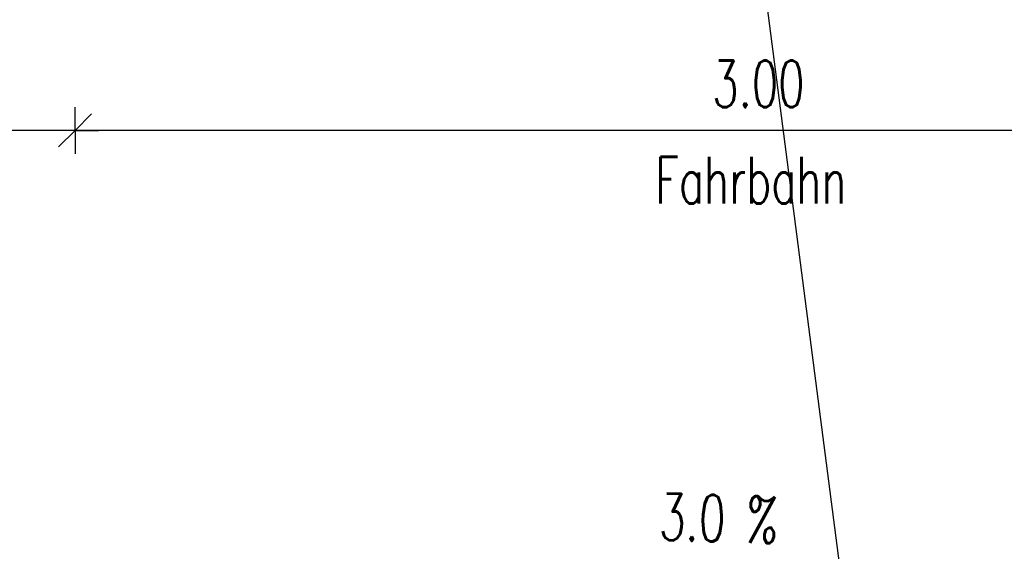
# Model space of a CAD drawing. Extents: x 3409653 to 3410193, y 5788342 to 5789000.
# Tile 6 of 79: x 3409714 to 3409735, y 5788659 to 5788670. Entities that reach past the tile are written whole.
import ezdxf

# ---------------------------------------------------------------- set-up
doc = ezdxf.new("R2010")
doc.units = 0
doc.header["$MEASUREMENT"] = 0
doc.linetypes.add('LINIENART0', pattern=[0])
for name, color, linetype in [('detail_AA-BB', 7, 'Continuous'), ('NULLEBENE', 7, 'Continuous'), ('TOP-HOEHENI', 7, 'Continuous')]:
    doc.layers.add(name, color=color, linetype=linetype)
doc.styles.add('SIMPLEX', font='simplex')

# ---------------------------------------------------------------- blocks, each defined once
blk = doc.blocks.new('MASSTRENN-45')
at = {"layer": 'NULLEBENE', "color": 1, "linetype": 'LINIENART0'}
for q in [(0, 0.1), (0.07071, 0.07071), (-0.1, 0), (-0.07071, -0.07071), (0, -0.1), (0.1, 0)]:
    blk.add_line((0, 0), q, dxfattribs=at)

msp = doc.modelspace()

# ---------------------------------------------------------------- linework, layer by layer
at = {"layer": 'detail_AA-BB', "color": 128, "linetype": 'LINIENART0'}
for p, q in [((3409715.08691, 5788667.56419, 0.1), (3409710.08691, 5788667.56419, 5)), ((3409715.08691, 5788667.56419, 0.1), (3409710.08691, 5788667.56419, 5)), ((3409745.08691, 5788667.56419, 0.1), (3409715.08691, 5788667.56419, 5)), ((3409745.08691, 5788667.56419, 0.1), (3409715.08691, 5788667.56419, 5))]:
    msp.add_line(p, q, dxfattribs=at)
at = {"layer": 'TOP-HOEHENI', "color": 95, "linetype": 'LINIENART0'}
msp.add_line((3409733.77, 5788640.658), (3409725.57, 5788703.905), dxfattribs=at)

# ---------------------------------------------------------------- block references
at = {"layer": 'detail_AA-BB', "xscale": 5, "yscale": 5}
msp.add_blockref('MASSTRENN-45', (3409715.08691, 5788667.56419, 0.1), dxfattribs=at)
msp.add_blockref('MASSTRENN-45', (3409715.08691, 5788667.56419, 0.1), dxfattribs=at)
msp.add_blockref('MASSTRENN-45', (3409715.08691, 5788667.56419, 0.1), dxfattribs=at)
msp.add_blockref('MASSTRENN-45', (3409715.08691, 5788667.56419, 0.1), dxfattribs=at)

# ---------------------------------------------------------------- texts
at = {"layer": 'detail_AA-BB', "color": 128, "linetype": 'LINIENART0', "style": 'SIMPLEX', "width": 0.66046}
for s, p in [('3.00', (3409728.75291, 5788668.06419)), ('3.00', (3409728.75291, 5788668.06419)), ('Fahrbahn', (3409727.52928, 5788665.99529)), ('Fahrbahn', (3409727.52928, 5788665.99529))]:
    msp.add_text(s, height=1, dxfattribs=at).set_placement(p)
msp.add_text('3.0 %', height=1, rotation=358.282, dxfattribs=at).set_placement((3409727.60553, 5788658.77903))
msp.add_text('3.0 %', height=1, rotation=358.282, dxfattribs=at).set_placement((3409727.60553, 5788658.77903))

doc.saveas('drawing.dxf')
